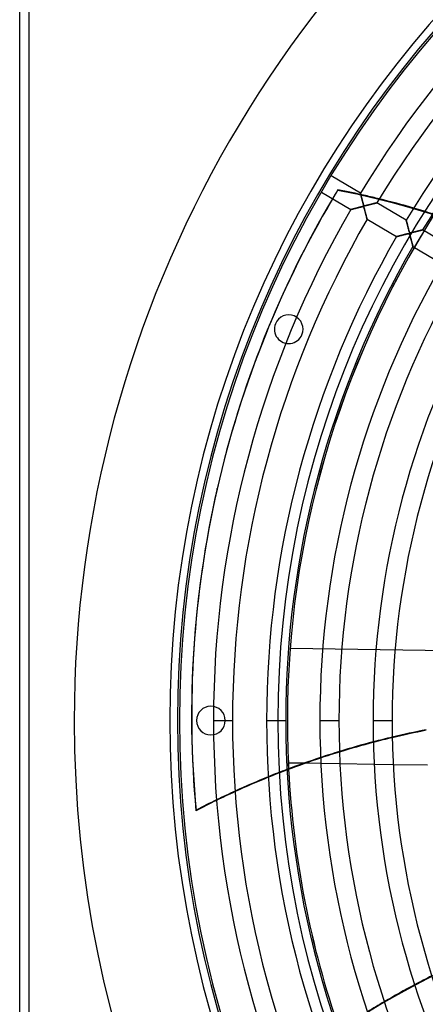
# Model space of a CAD drawing. Header units: millimetres. Extents: x -635 to 635, y -635 to 635.
# Tile 9 of 52: x -635 to -423, y -148 to 367. Entities that reach past the tile are written whole.
import ezdxf

# ---------------------------------------------------------------- set-up
doc = ezdxf.new("R2010")
doc.units = ezdxf.units.MM
doc.layers.add('HIDDEN', color=7, linetype='Continuous')
doc.layers.add('THICK', color=7, linetype='Continuous')

msp = doc.modelspace()

# ---------------------------------------------------------------- linework, layer by layer
at = {"layer": 'HIDDEN'}
for p, q in [((-630, -630), (-630, 630)), ((-468.63, 277.7), (-468.7, 277.39)), ((-456.78, 275.95), (-456.78, 275.94)), ((-456.78, 275.94), (-456.77, 275.91)), ((-456.77, 275.91), (-456.76, 275.85)), ((-456.76, 275.85), (-456.74, 275.77)), ((-456.74, 275.77), (-456.71, 275.68)), ((-456.71, 275.68), (-456.68, 275.56)), ((-456.68, 275.56), (-456.65, 275.42)), ((-456.65, 275.42), (-456.61, 275.26)), ((-456.61, 275.26), (-456.57, 275.09)), ((-456.57, 275.09), (-456.52, 274.9)), ((-456.52, 274.9), (-456.47, 274.7)), ((-456.47, 274.7), (-456.41, 274.48)), ((-456.41, 274.48), (-456.35, 274.26)), ((-456.35, 274.26), (-456.29, 274.02)), ((-456.29, 274.02), (-456.23, 273.77)), ((-456.23, 273.77), (-456.16, 273.51)), ((-456.16, 273.51), (-456.09, 273.24)), ((-456.09, 273.24), (-456.02, 272.97)), ((-454.23, 274.34), (-454.16, 274.64)), ((-459.66, 267.92), (-459.87, 267.86)), ((-459.44, 267.97), (-459.66, 267.92)), ((-459.22, 268.03), (-459.44, 267.97)), ((-458.98, 268.09), (-459.22, 268.03)), ((-458.74, 268.15), (-458.98, 268.09)), ((-458.5, 268.21), (-458.74, 268.15)), ((-458.24, 268.28), (-458.5, 268.21)), ((-457.99, 268.34), (-458.24, 268.28)), ((-457.73, 268.41), (-457.99, 268.34)), ((-457.48, 268.47), (-457.73, 268.41)), ((-457.24, 268.53), (-457.48, 268.47)), ((-457.01, 268.59), (-457.24, 268.53)), ((-456.79, 268.64), (-457.01, 268.59)), ((-456.59, 268.69), (-456.79, 268.64)), ((-456.4, 268.73), (-456.59, 268.69)), ((-456.22, 268.77), (-456.4, 268.73)), ((-456.06, 268.81), (-456.22, 268.77)), ((-455.92, 268.84), (-456.06, 268.81)), ((-456.02, 272.97), (-455.95, 272.69)), ((-455.95, 272.69), (-455.88, 272.41)), ((-455.79, 268.86), (-455.92, 268.84)), ((-455.88, 272.41), (-455.8, 272.12)), ((-455.8, 272.12), (-455.73, 271.84)), ((-455.67, 268.88), (-455.79, 268.86)), ((-455.73, 271.84), (-455.65, 271.55)), ((-455.56, 268.89), (-455.67, 268.88)), ((-455.65, 271.55), (-455.58, 271.26)), ((-455.58, 271.26), (-455.5, 270.98)), ((-455.46, 268.9), (-455.56, 268.89)), ((-455.5, 270.98), (-455.43, 270.7)), ((-455.37, 268.89), (-455.46, 268.9)), ((-455.43, 270.7), (-455.35, 270.43)), ((-455.3, 268.88), (-455.37, 268.89)), ((-455.35, 270.43), (-455.28, 270.19)), ((-455.23, 268.86), (-455.3, 268.88)), ((-455.28, 270.19), (-455.21, 269.98)), ((-455.18, 268.82), (-455.23, 268.86)), ((-455.21, 269.98), (-455.15, 269.8)), ((-455.13, 268.77), (-455.18, 268.82)), ((-455.15, 269.8), (-455.09, 269.66)), ((-455.08, 268.71), (-455.13, 268.77)), ((-455.09, 269.66), (-455.04, 269.55)), ((-455.03, 268.63), (-455.08, 268.71)), ((-455.04, 269.55), (-454.98, 269.46)), ((-454.98, 268.5), (-455.03, 268.63)), ((-454.98, 269.46), (-454.92, 269.41)), ((-454.91, 268.3), (-454.98, 268.5)), ((-454.92, 269.41), (-454.85, 269.37)), ((-454.83, 268.05), (-454.91, 268.3)), ((-454.85, 269.37), (-454.76, 269.34)), ((-454.74, 267.75), (-454.83, 268.05)), ((-454.76, 269.34), (-454.65, 269.34)), ((-454.65, 269.34), (-454.52, 269.34)), ((-454.52, 269.34), (-454.37, 269.36)), ((-454.37, 269.36), (-454.22, 269.39)), ((-454.22, 269.39), (-454.04, 269.43)), ((-454.04, 269.43), (-453.84, 269.47)), ((-453.84, 269.47), (-453.61, 269.52)), ((-453.61, 269.52), (-453.36, 269.58)), ((-453.36, 269.58), (-453.08, 269.65)), ((-453.08, 269.65), (-452.79, 269.72)), ((-452.79, 269.72), (-452.48, 269.8)), ((-452.48, 269.8), (-452.15, 269.88)), ((-452.15, 269.88), (-451.82, 269.96)), ((-451.82, 269.96), (-451.5, 270.04)), ((-451.5, 270.04), (-451.19, 270.12)), ((-451.19, 270.12), (-450.89, 270.19)), ((-450.89, 270.19), (-450.59, 270.27)), ((-450.59, 270.27), (-450.32, 270.34)), ((-450.32, 270.34), (-450.05, 270.4)), ((-450.05, 270.4), (-449.8, 270.47)), ((-449.8, 270.47), (-449.56, 270.53)), ((-449.56, 270.53), (-449.33, 270.58)), ((-449.33, 270.58), (-449.12, 270.64)), ((-449.12, 270.64), (-448.92, 270.69)), ((-448.92, 270.69), (-448.74, 270.73)), ((-448.74, 270.73), (-448.58, 270.77)), ((-448.58, 270.77), (-448.45, 270.8)), ((-448.45, 270.8), (-448.34, 270.83)), ((-448.34, 270.83), (-448.26, 270.85)), ((-448.26, 270.85), (-448.21, 270.86)), ((-448.21, 270.86), (-448.19, 270.87)), ((-461.86, 267.34), (-461.87, 267.34)), ((-461.83, 267.35), (-461.86, 267.34)), ((-461.78, 267.37), (-461.83, 267.35)), ((-461.71, 267.38), (-461.78, 267.37)), ((-461.62, 267.41), (-461.71, 267.38)), ((-461.52, 267.43), (-461.62, 267.41)), ((-461.41, 267.46), (-461.52, 267.43)), ((-461.27, 267.5), (-461.41, 267.46)), ((-461.13, 267.53), (-461.27, 267.5)), ((-460.98, 267.57), (-461.13, 267.53)), ((-460.82, 267.62), (-460.98, 267.57)), ((-460.64, 267.66), (-460.82, 267.62)), ((-460.46, 267.71), (-460.64, 267.66)), ((-460.27, 267.76), (-460.46, 267.71)), ((-460.08, 267.81), (-460.27, 267.76)), ((-459.87, 267.86), (-460.08, 267.81)), ((-454.64, 267.41), (-454.74, 267.75)), ((-454.54, 267.05), (-454.64, 267.41)), ((-454.45, 266.68), (-454.54, 267.05)), ((-454.35, 266.32), (-454.45, 266.68)), ((-454.25, 265.96), (-454.35, 266.32)), ((-454.16, 265.61), (-454.25, 265.96)), ((-454.07, 265.27), (-454.16, 265.61)), ((-453.98, 264.94), (-454.07, 265.27)), ((-453.9, 264.62), (-453.98, 264.94)), ((-453.82, 264.31), (-453.9, 264.62)), ((-453.74, 264.02), (-453.82, 264.31)), ((-453.67, 263.74), (-453.74, 264.02)), ((-453.6, 263.48), (-453.67, 263.74)), ((-453.54, 263.24), (-453.6, 263.48)), ((-453.48, 263.02), (-453.54, 263.24)), ((-453.43, 262.83), (-453.48, 263.02)), ((-453.39, 262.66), (-453.43, 262.83)), ((-453.35, 262.52), (-453.39, 262.66)), ((-453.32, 262.41), (-453.35, 262.52)), ((-453.3, 262.33), (-453.32, 262.41)), ((-453.29, 262.28), (-453.3, 262.33)), ((-453.28, 262.26), (-453.29, 262.28)), ((-432.83, 261.78), (-432.83, 261.77)), ((-432.83, 261.77), (-432.82, 261.74)), ((-432.82, 261.74), (-432.81, 261.69)), ((-432.81, 261.69), (-432.79, 261.61)), ((-432.79, 261.61), (-432.76, 261.52)), ((-432.76, 261.52), (-432.74, 261.41)), ((-432.74, 261.41), (-432.7, 261.28)), ((-432.7, 261.28), (-432.67, 261.13)), ((-432.67, 261.13), (-432.62, 260.96)), ((-432.62, 260.96), (-432.58, 260.79)), ((-432.58, 260.79), (-432.53, 260.59)), ((-432.53, 260.59), (-432.48, 260.39)), ((-432.48, 260.39), (-432.42, 260.17)), ((-432.42, 260.17), (-432.37, 259.95)), ((-432.37, 259.95), (-432.31, 259.71)), ((-432.31, 259.71), (-432.24, 259.47)), ((-432.24, 259.47), (-432.18, 259.22)), ((-432.18, 259.22), (-432.11, 258.96)), ((-432.11, 258.96), (-432.05, 258.7)), ((-432.05, 258.7), (-431.98, 258.44)), ((-431.98, 258.44), (-431.91, 258.17)), ((-431.91, 258.17), (-431.84, 257.9)), ((-431.84, 257.9), (-431.77, 257.63)), ((-431.77, 257.63), (-431.7, 257.36)), ((-437.91, 253.18), (-437.92, 253.18)), ((-437.89, 253.19), (-437.91, 253.18)), ((-437.85, 253.2), (-437.89, 253.19)), ((-437.8, 253.21), (-437.85, 253.2)), ((-437.73, 253.23), (-437.8, 253.21)), ((-437.65, 253.25), (-437.73, 253.23)), ((-437.56, 253.27), (-437.65, 253.25)), ((-437.46, 253.3), (-437.56, 253.27)), ((-437.35, 253.33), (-437.46, 253.3)), ((-437.22, 253.36), (-437.35, 253.33)), ((-437.08, 253.4), (-437.22, 253.36)), ((-436.93, 253.43), (-437.08, 253.4)), ((-436.77, 253.48), (-436.93, 253.43)), ((-436.6, 253.52), (-436.77, 253.48)), ((-436.42, 253.57), (-436.6, 253.52)), ((-436.23, 253.62), (-436.42, 253.57)), ((-436.04, 253.67), (-436.23, 253.62)), ((-435.83, 253.72), (-436.04, 253.67)), ((-435.61, 253.78), (-435.83, 253.72)), ((-435.39, 253.83), (-435.61, 253.78)), ((-435.16, 253.89), (-435.39, 253.83)), ((-434.92, 253.95), (-435.16, 253.89)), ((-434.68, 254.02), (-434.92, 253.95)), ((-434.43, 254.08), (-434.68, 254.02)), ((-434.17, 254.15), (-434.43, 254.08)), ((-433.91, 254.21), (-434.17, 254.15)), ((-433.65, 254.28), (-433.91, 254.21)), ((-433.39, 254.34), (-433.65, 254.28)), ((-433.15, 254.4), (-433.39, 254.34)), ((-432.92, 254.46), (-433.15, 254.4)), ((-432.7, 254.51), (-432.92, 254.46)), ((-432.49, 254.56), (-432.7, 254.51)), ((-432.31, 254.6), (-432.49, 254.56)), ((-432.14, 254.64), (-432.31, 254.6)), ((-431.98, 254.67), (-432.14, 254.64)), ((-431.85, 254.7), (-431.98, 254.67)), ((-431.72, 254.72), (-431.85, 254.7)), ((-431.6, 254.73), (-431.72, 254.72)), ((-431.7, 257.36), (-431.63, 257.09)), ((-431.63, 257.09), (-431.56, 256.83)), ((-431.49, 254.73), (-431.6, 254.73)), ((-431.56, 256.83), (-431.48, 256.56)), ((-431.4, 254.73), (-431.49, 254.73)), ((-431.48, 256.56), (-431.41, 256.31)), ((-431.41, 256.31), (-431.35, 256.08)), ((-431.32, 254.71), (-431.4, 254.73)), ((-431.35, 256.08), (-431.29, 255.88)), ((-431.26, 254.68), (-431.32, 254.71)), ((-431.29, 255.88), (-431.23, 255.7)), ((-431.2, 254.63), (-431.26, 254.68)), ((-431.23, 255.7), (-431.17, 255.56)), ((-431.15, 254.57), (-431.2, 254.63)), ((-431.17, 255.56), (-431.12, 255.44)), ((-431.1, 254.49), (-431.15, 254.57)), ((-431.12, 255.44), (-431.07, 255.35)), ((-431.05, 254.4), (-431.1, 254.49)), ((-431.07, 255.35), (-431.02, 255.28)), ((-431.01, 254.28), (-431.05, 254.4)), ((-431.02, 255.28), (-430.96, 255.24)), ((-430.96, 254.14), (-431.01, 254.28)), ((-430.96, 255.24), (-430.89, 255.2)), ((-430.9, 253.97), (-430.96, 254.14)), ((-430.85, 253.79), (-430.9, 253.97)), ((-430.89, 255.2), (-430.82, 255.18)), ((-430.79, 253.58), (-430.85, 253.79)), ((-430.82, 255.18), (-430.73, 255.17)), ((-430.72, 253.36), (-430.79, 253.58)), ((-430.73, 255.17), (-430.62, 255.18)), ((-430.66, 253.12), (-430.72, 253.36)), ((-430.59, 252.87), (-430.66, 253.12)), ((-430.62, 255.18), (-430.5, 255.19)), ((-430.52, 252.62), (-430.59, 252.87)), ((-430.46, 252.38), (-430.52, 252.62)), ((-430.5, 255.19), (-430.36, 255.21)), ((-430.36, 255.21), (-430.23, 255.23)), ((-430.23, 255.23), (-430.07, 255.27)), ((-430.07, 255.27), (-429.9, 255.3)), ((-429.9, 255.3), (-429.7, 255.35)), ((-429.7, 255.35), (-429.49, 255.4)), ((-429.49, 255.4), (-429.27, 255.45)), ((-429.27, 255.45), (-429.02, 255.51)), ((-429.02, 255.51), (-428.77, 255.57)), ((-428.77, 255.57), (-428.51, 255.64)), ((-428.51, 255.64), (-428.23, 255.71)), ((-428.23, 255.71), (-427.95, 255.77)), ((-427.95, 255.77), (-427.68, 255.84)), ((-427.68, 255.84), (-427.41, 255.91)), ((-427.41, 255.91), (-427.15, 255.97)), ((-427.15, 255.97), (-426.9, 256.04)), ((-426.9, 256.04), (-426.65, 256.1)), ((-426.65, 256.1), (-426.42, 256.16)), ((-426.42, 256.16), (-426.19, 256.21)), ((-426.19, 256.21), (-425.98, 256.27)), ((-425.98, 256.27), (-425.77, 256.32)), ((-425.77, 256.32), (-425.57, 256.37)), ((-425.57, 256.37), (-425.39, 256.42)), ((-425.39, 256.42), (-425.21, 256.46)), ((-425.21, 256.46), (-425.04, 256.5)), ((-425.04, 256.5), (-424.89, 256.54)), ((-424.89, 256.54), (-424.74, 256.58)), ((-424.74, 256.58), (-424.62, 256.61)), ((-424.62, 256.61), (-424.51, 256.64)), ((-424.51, 256.64), (-424.41, 256.66)), ((-424.41, 256.66), (-424.34, 256.68)), ((-424.34, 256.68), (-424.29, 256.69)), ((-424.29, 256.69), (-424.25, 256.7)), ((-424.25, 256.7), (-424.24, 256.7)), ((-430.39, 252.13), (-430.46, 252.38)), ((-430.33, 251.89), (-430.39, 252.13)), ((-430.27, 251.65), (-430.33, 251.89)), ((-430.2, 251.41), (-430.27, 251.65)), ((-430.14, 251.18), (-430.2, 251.41)), ((-430.08, 250.95), (-430.14, 251.18)), ((-430.02, 250.73), (-430.08, 250.95)), ((-429.97, 250.51), (-430.02, 250.73)), ((-429.91, 250.3), (-429.97, 250.51)), ((-429.86, 250.09), (-429.91, 250.3)), ((-429.8, 249.89), (-429.86, 250.09)), ((-429.75, 249.7), (-429.8, 249.89)), ((-429.7, 249.51), (-429.75, 249.7)), ((-429.66, 249.33), (-429.7, 249.51)), ((-429.61, 249.17), (-429.66, 249.33)), ((-429.57, 249.01), (-429.61, 249.17)), ((-429.53, 248.86), (-429.57, 249.01)), ((-429.49, 248.72), (-429.53, 248.86)), ((-429.46, 248.59), (-429.49, 248.72)), ((-429.43, 248.48), (-429.46, 248.59)), ((-429.41, 248.38), (-429.43, 248.48)), ((-429.38, 248.3), (-429.41, 248.38)), ((-429.36, 248.22), (-429.38, 248.3)), ((-429.35, 248.17), (-429.36, 248.22)), ((-429.34, 248.13), (-429.35, 248.17)), ((-429.33, 248.1), (-429.34, 248.13)), ((-429.33, 248.1), (-429.33, 248.1)), ((-501.2, 207.61), (-501.2, 207.61)), ((-487.35, 201.87), (-487.35, 201.87)), ((-493.55, 37.76), (-493.55, 37.76)), ((-220.07, 33.46), (-493.55, 37.76)), ((-552.5, 0), (-552.5, 0)), ((-542.5, 0), (-542.5, 0)), ((-533.66, 0), (-523.68, 0)), ((-527.5, 0), (-527.5, 0)), ((-505.84, 0), (-495.86, 0)), ((-500, 0), (-500, 0)), ((-500, 0), (-500, 0)), ((-495, 0), (-495, 0)), ((-494.99, 0), (-494.99, 0)), ((-494.99, 0), (-494.99, 0)), ((-478.01, 0), (-468.04, 0)), ((-450.19, 0), (-440.21, 0)), ((-606.5, 0), (-606.5, 0)), ((-556.5, 0), (-556.5, 0)), ((-551.5, 0), (-551.5, 0)), ((-485.66, -22.37), (-494.49, -22.24)), ((-494.49, -22.24), (-494.49, -22.24)), ((-467.49, -22.66), (-477.49, -22.5)), ((-439.6, -23.1), (-449.61, -22.94))]:
    msp.add_line(p, q, dxfattribs=at)
for centre, radius, start, end in [((0, 0), 556.5, 0, 180), ((0, 0), 552.5, 0, 180), ((0, 0), 500, 0, 180), ((0, 0), 495, 147.6527, 180), ((0, 0), 494.99, 147.6524, 180), ((-494.28, 204.74), 7.5, 337.5, 157.5), ((-494.28, 204.74), 7.5, 157.5, 337.5), ((-535, 0), 7.5, 0, 180), ((0, 0), 556.5, 180, 0), ((-535, 0), 7.5, 180, 0), ((0, 0), 500, 180, 0), ((0, 0), 495, 180, 182.9576), ((0, 0), 494.99, 180, 182.9573), ((0, 0), 552.5, 180, 0)]:
    msp.add_arc(centre, radius, start, end, dxfattribs=at)
for centre, major_axis, start_param, end_param in [((-0.07, -0.31), (531.7, -121.36), 2.827433, 3.141593), ((0, 0), (-531.7, 121.36), -0.314159, -0.304013), ((-552.08, -154.36), (434.04, -99.07), 1.570796, 1.604014), ((-552.01, -154.05), (-434.04, 99.07), -1.570796, -1.537579), ((-552.08, -154.36), (434.04, -99.07), 1.004743, 1.570796), ((-552.01, -154.05), (-434.04, 99.07), -1.587477, -1.570796), ((-552.01, -154.05), (-434.04, 99.07), -1.65258, -1.629334), ((-333.93, -436.51), (-434.04, 99.07), -1.108075, -1.085031), ((-334, -436.82), (-434.04, 99.07), -1.108249, -1.08521), ((-333.93, -436.51), (-434.04, 99.07), -1.04357, -1.020224), ((-334, -436.82), (-434.04, 99.07), -1.043757, -1.020417), ((-333.93, -436.51), (-434.04, 99.07), -0.978171, -0.954467), ((-334, -436.82), (-434.04, 99.07), -0.978374, -0.954675), ((-333.93, -436.51), (-434.04, 99.07), -0.911716, -0.88759), ((-334, -436.82), (-434.04, 99.07), -0.911935, -0.887816), ((-223.54, -527.87), (348.07, 277.58), 1.004743, 1.570796), ((-223.73, -527.63), (-348.07, -277.58), -1.780452, -1.757708), ((-223.73, -527.63), (-348.07, -277.58), -1.716852, -1.693885)]:
    msp.add_ellipse(centre, major_axis=major_axis, ratio=0.987688, start_param=start_param, end_param=end_param, dxfattribs=at)
at = {"layer": 'THICK'}
for p, q in [((-635, -630), (-635, 630)), ((-630, -630), (-630, 630)), ((-456.78, 275.95), (-472.13, 285.03)), ((-477.22, 276.42), (-461.87, 267.34)), ((-456.78, 275.94), (-456.78, 275.95)), ((-456.77, 275.91), (-456.78, 275.94)), ((-456.76, 275.86), (-456.77, 275.91)), ((-456.74, 275.79), (-456.76, 275.86)), ((-456.72, 275.7), (-456.74, 275.79)), ((-456.69, 275.6), (-456.72, 275.7)), ((-456.66, 275.48), (-456.69, 275.6)), ((-456.63, 275.35), (-456.66, 275.48)), ((-456.59, 275.21), (-456.63, 275.35)), ((-456.56, 275.05), (-456.59, 275.21)), ((-456.51, 274.89), (-456.56, 275.05)), ((-456.47, 274.72), (-456.51, 274.89)), ((-456.42, 274.54), (-456.47, 274.72)), ((-456.38, 274.35), (-456.42, 274.54)), ((-456.33, 274.15), (-456.38, 274.35)), ((-456.27, 273.95), (-456.33, 274.15)), ((-456.22, 273.74), (-456.27, 273.95)), ((-456.16, 273.52), (-456.22, 273.74)), ((-456.11, 273.29), (-456.16, 273.52)), ((-456.05, 273.06), (-456.11, 273.29)), ((-455.98, 272.82), (-456.05, 273.06)), ((-459.94, 267.84), (-459.69, 267.91)), ((-459.69, 267.91), (-459.43, 267.97)), ((-459.43, 267.97), (-459.17, 268.04)), ((-459.17, 268.04), (-458.89, 268.11)), ((-458.89, 268.11), (-458.61, 268.18)), ((-458.61, 268.18), (-458.33, 268.26)), ((-458.33, 268.26), (-458.05, 268.33)), ((-458.05, 268.33), (-457.76, 268.4)), ((-457.76, 268.4), (-457.47, 268.47)), ((-457.47, 268.47), (-457.19, 268.54)), ((-457.19, 268.54), (-456.9, 268.61)), ((-456.9, 268.61), (-456.62, 268.68)), ((-456.62, 268.68), (-456.35, 268.75)), ((-456.35, 268.75), (-456.1, 268.8)), ((-456.1, 268.8), (-455.89, 268.84)), ((-455.92, 272.57), (-455.98, 272.82)), ((-455.86, 272.32), (-455.92, 272.57)), ((-455.89, 268.84), (-455.7, 268.88)), ((-455.79, 272.06), (-455.86, 272.32)), ((-455.72, 271.8), (-455.79, 272.06)), ((-455.66, 271.55), (-455.72, 271.8)), ((-455.7, 268.88), (-455.55, 268.89)), ((-455.59, 271.32), (-455.66, 271.55)), ((-455.53, 271.09), (-455.59, 271.32)), ((-455.55, 268.89), (-455.42, 268.9)), ((-455.47, 270.87), (-455.53, 271.09)), ((-455.42, 270.67), (-455.47, 270.87)), ((-455.37, 270.48), (-455.42, 270.67)), ((-455.42, 268.9), (-455.32, 268.89)), ((-455.32, 270.31), (-455.37, 270.48)), ((-455.27, 270.15), (-455.32, 270.31)), ((-455.32, 268.89), (-455.24, 268.86)), ((-455.23, 270.01), (-455.27, 270.15)), ((-455.24, 268.86), (-455.17, 268.82)), ((-455.19, 269.89), (-455.23, 270.01)), ((-455.14, 269.78), (-455.19, 269.89)), ((-455.17, 268.82), (-455.11, 268.75)), ((-455.1, 269.67), (-455.14, 269.78)), ((-455.11, 268.75), (-455.05, 268.66)), ((-455.05, 269.58), (-455.1, 269.67)), ((-455.01, 269.5), (-455.05, 269.58)), ((-455.05, 268.66), (-455, 268.54)), ((-454.96, 269.44), (-455.01, 269.5)), ((-455, 268.54), (-454.94, 268.4)), ((-454.91, 269.4), (-454.96, 269.44)), ((-454.94, 268.4), (-454.89, 268.25)), ((-454.85, 269.37), (-454.91, 269.4)), ((-454.89, 268.25), (-454.84, 268.08)), ((-454.79, 269.35), (-454.85, 269.37)), ((-454.84, 268.08), (-454.78, 267.88)), ((-454.71, 269.34), (-454.79, 269.35)), ((-454.78, 267.88), (-454.71, 267.66)), ((-454.61, 269.34), (-454.71, 269.34)), ((-454.47, 269.35), (-454.61, 269.34)), ((-454.27, 269.38), (-454.47, 269.35)), ((-454.01, 269.43), (-454.27, 269.38)), ((-453.71, 269.5), (-454.01, 269.43)), ((-453.36, 269.58), (-453.71, 269.5)), ((-452.99, 269.67), (-453.36, 269.58)), ((-452.62, 269.76), (-452.99, 269.67)), ((-452.26, 269.85), (-452.62, 269.76)), ((-451.9, 269.94), (-452.26, 269.85)), ((-451.55, 270.03), (-451.9, 269.94)), ((-451.21, 270.11), (-451.55, 270.03)), ((-450.87, 270.2), (-451.21, 270.11)), ((-450.55, 270.28), (-450.87, 270.2)), ((-450.25, 270.35), (-450.55, 270.28)), ((-449.95, 270.43), (-450.25, 270.35)), ((-449.67, 270.5), (-449.95, 270.43)), ((-449.41, 270.56), (-449.67, 270.5)), ((-449.17, 270.62), (-449.41, 270.56)), ((-448.95, 270.68), (-449.17, 270.62)), ((-448.76, 270.73), (-448.95, 270.68)), ((-448.59, 270.77), (-448.76, 270.73)), ((-448.45, 270.8), (-448.59, 270.77)), ((-448.34, 270.83), (-448.45, 270.8)), ((-448.26, 270.85), (-448.34, 270.83)), ((-448.21, 270.86), (-448.26, 270.85)), ((-448.19, 270.87), (-448.21, 270.86)), ((-432.83, 261.78), (-448.19, 270.87)), ((-461.87, 267.34), (-461.86, 267.34)), ((-461.86, 267.34), (-461.83, 267.35)), ((-461.83, 267.35), (-461.77, 267.37)), ((-461.77, 267.37), (-461.7, 267.39)), ((-461.7, 267.39), (-461.6, 267.41)), ((-461.6, 267.41), (-461.48, 267.44)), ((-461.48, 267.44), (-461.34, 267.48)), ((-461.34, 267.48), (-461.19, 267.52)), ((-461.19, 267.52), (-461.02, 267.56)), ((-461.02, 267.56), (-460.83, 267.61)), ((-460.83, 267.61), (-460.63, 267.67)), ((-460.63, 267.67), (-460.41, 267.72)), ((-460.41, 267.72), (-460.18, 267.78)), ((-460.18, 267.78), (-459.94, 267.84)), ((-454.71, 267.66), (-454.64, 267.41)), ((-454.64, 267.41), (-454.57, 267.13)), ((-454.57, 267.13), (-454.49, 266.84)), ((-454.49, 266.84), (-454.41, 266.53)), ((-454.41, 266.53), (-454.32, 266.21)), ((-454.32, 266.21), (-454.23, 265.88)), ((-454.23, 265.88), (-454.15, 265.56)), ((-454.15, 265.56), (-454.07, 265.25)), ((-454.07, 265.25), (-453.99, 264.95)), ((-453.99, 264.95), (-453.91, 264.66)), ((-453.91, 264.66), (-453.84, 264.38)), ((-453.84, 264.38), (-453.77, 264.11)), ((-453.77, 264.11), (-453.7, 263.86)), ((-453.7, 263.86), (-453.64, 263.62)), ((-453.64, 263.62), (-453.58, 263.4)), ((-453.58, 263.4), (-453.52, 263.18)), ((-453.52, 263.18), (-453.47, 262.99)), ((-453.47, 262.99), (-453.43, 262.81)), ((-453.43, 262.81), (-453.38, 262.65)), ((-453.38, 262.65), (-453.35, 262.52)), ((-453.35, 262.52), (-453.32, 262.41)), ((-453.32, 262.41), (-453.3, 262.33)), ((-453.3, 262.33), (-453.29, 262.28)), ((-453.29, 262.28), (-453.28, 262.26)), ((-453.28, 262.26), (-437.92, 253.18)), ((-432.82, 261.75), (-432.83, 261.78)), ((-432.83, 261.78), (-432.83, 261.78)), ((-432.81, 261.72), (-432.82, 261.75)), ((-432.8, 261.66), (-432.81, 261.72)), ((-432.78, 261.6), (-432.8, 261.66)), ((-432.76, 261.52), (-432.78, 261.6)), ((-432.74, 261.43), (-432.76, 261.52)), ((-432.71, 261.32), (-432.74, 261.43)), ((-432.69, 261.21), (-432.71, 261.32)), ((-432.65, 261.08), (-432.69, 261.21)), ((-432.62, 260.94), (-432.65, 261.08)), ((-432.58, 260.79), (-432.62, 260.94)), ((-432.54, 260.63), (-432.58, 260.79)), ((-432.5, 260.46), (-432.54, 260.63)), ((-432.45, 260.28), (-432.5, 260.46)), ((-432.4, 260.09), (-432.45, 260.28)), ((-432.35, 259.9), (-432.4, 260.09)), ((-432.3, 259.69), (-432.35, 259.9)), ((-432.24, 259.47), (-432.3, 259.69)), ((-432.19, 259.25), (-432.24, 259.47)), ((-432.13, 259.02), (-432.19, 259.25)), ((-432.07, 258.78), (-432.13, 259.02)), ((-432, 258.54), (-432.07, 258.78)), ((-431.94, 258.29), (-432, 258.54)), ((-431.87, 258.03), (-431.94, 258.29)), ((-431.81, 257.77), (-431.87, 258.03)), ((-431.74, 257.51), (-431.81, 257.77)), ((-437.92, 253.18), (-437.91, 253.18)), ((-437.91, 253.18), (-437.88, 253.19)), ((-437.88, 253.19), (-437.83, 253.2)), ((-437.83, 253.2), (-437.75, 253.22)), ((-437.75, 253.22), (-437.66, 253.25)), ((-437.66, 253.25), (-437.54, 253.28)), ((-437.54, 253.28), (-437.41, 253.31)), ((-437.41, 253.31), (-437.27, 253.35)), ((-437.27, 253.35), (-437.1, 253.39)), ((-437.1, 253.39), (-436.92, 253.44)), ((-436.92, 253.44), (-436.73, 253.49)), ((-436.73, 253.49), (-436.53, 253.54)), ((-436.53, 253.54), (-436.31, 253.6)), ((-436.31, 253.6), (-436.09, 253.65)), ((-436.09, 253.65), (-435.85, 253.71)), ((-435.85, 253.71), (-435.61, 253.78)), ((-435.61, 253.78), (-435.36, 253.84)), ((-435.36, 253.84), (-435.1, 253.91)), ((-435.1, 253.91), (-434.84, 253.97)), ((-434.84, 253.97), (-434.58, 254.04)), ((-434.58, 254.04), (-434.31, 254.11)), ((-434.31, 254.11), (-434.04, 254.18)), ((-434.04, 254.18), (-433.77, 254.25)), ((-433.77, 254.25), (-433.5, 254.31)), ((-433.5, 254.31), (-433.23, 254.38)), ((-433.23, 254.38), (-432.96, 254.45)), ((-432.96, 254.45), (-432.7, 254.51)), ((-432.7, 254.51), (-432.45, 254.57)), ((-432.45, 254.57), (-432.21, 254.62)), ((-432.21, 254.62), (-432, 254.67)), ((-432, 254.67), (-431.82, 254.7)), ((-431.82, 254.7), (-431.66, 254.72)), ((-431.67, 257.26), (-431.74, 257.51)), ((-431.61, 257.01), (-431.67, 257.26)), ((-431.66, 254.72), (-431.54, 254.73)), ((-431.54, 256.78), (-431.61, 257.01)), ((-431.48, 256.57), (-431.54, 256.78)), ((-431.54, 254.73), (-431.43, 254.73)), ((-431.43, 256.36), (-431.48, 256.57)), ((-431.38, 256.18), (-431.43, 256.36)), ((-431.43, 254.73), (-431.35, 254.72)), ((-431.33, 256.01), (-431.38, 256.18)), ((-431.35, 254.72), (-431.28, 254.69)), ((-431.28, 255.86), (-431.33, 256.01)), ((-431.24, 255.73), (-431.28, 255.86)), ((-431.28, 254.69), (-431.22, 254.65)), ((-431.19, 255.61), (-431.24, 255.73)), ((-431.22, 254.65), (-431.17, 254.59)), ((-431.15, 255.5), (-431.19, 255.61)), ((-431.17, 254.59), (-431.11, 254.52)), ((-431.1, 255.4), (-431.15, 255.5)), ((-431.11, 254.52), (-431.06, 254.42)), ((-431.05, 255.32), (-431.1, 255.4)), ((-431.06, 254.42), (-431.02, 254.31)), ((-431, 255.26), (-431.05, 255.32)), ((-431.02, 254.31), (-430.97, 254.18)), ((-430.94, 255.22), (-431, 255.26)), ((-430.97, 254.18), (-430.93, 254.05)), ((-430.87, 255.19), (-430.94, 255.22)), ((-430.93, 254.05), (-430.88, 253.9)), ((-430.88, 253.9), (-430.83, 253.73)), ((-430.79, 255.18), (-430.87, 255.19)), ((-430.83, 253.73), (-430.77, 253.54)), ((-430.7, 255.17), (-430.79, 255.18)), ((-430.77, 253.54), (-430.72, 253.33)), ((-430.72, 253.33), (-430.65, 253.1)), ((-430.59, 255.18), (-430.7, 255.17)), ((-430.65, 253.1), (-430.59, 252.86)), ((-430.46, 255.19), (-430.59, 255.18)), ((-430.59, 252.86), (-430.52, 252.61)), ((-430.52, 252.61), (-430.45, 252.35)), ((-430.32, 255.22), (-430.46, 255.19)), ((-430.15, 255.25), (-430.32, 255.22)), ((-429.96, 255.29), (-430.15, 255.25)), ((-429.75, 255.34), (-429.96, 255.29)), ((-429.52, 255.39), (-429.75, 255.34)), ((-429.28, 255.45), (-429.52, 255.39)), ((-429.03, 255.51), (-429.28, 255.45)), ((-428.78, 255.57), (-429.03, 255.51)), ((-428.53, 255.63), (-428.78, 255.57)), ((-428.29, 255.69), (-428.53, 255.63)), ((-428.04, 255.75), (-428.29, 255.69)), ((-427.8, 255.81), (-428.04, 255.75)), ((-427.57, 255.87), (-427.8, 255.81)), ((-427.33, 255.93), (-427.57, 255.87)), ((-427.1, 255.99), (-427.33, 255.93)), ((-426.88, 256.04), (-427.1, 255.99)), ((-426.66, 256.1), (-426.88, 256.04)), ((-426.45, 256.15), (-426.66, 256.1)), ((-426.24, 256.2), (-426.45, 256.15)), ((-426.04, 256.25), (-426.24, 256.2)), ((-425.85, 256.3), (-426.04, 256.25)), ((-425.66, 256.35), (-425.85, 256.3)), ((-425.48, 256.39), (-425.66, 256.35)), ((-425.31, 256.44), (-425.48, 256.39)), ((-425.15, 256.48), (-425.31, 256.44)), ((-425, 256.51), (-425.15, 256.48)), ((-424.87, 256.55), (-425, 256.51)), ((-424.74, 256.58), (-424.87, 256.55)), ((-424.63, 256.61), (-424.74, 256.58)), ((-424.53, 256.63), (-424.63, 256.61)), ((-424.44, 256.65), (-424.53, 256.63)), ((-424.37, 256.67), (-424.44, 256.65)), ((-424.31, 256.69), (-424.37, 256.67)), ((-424.27, 256.7), (-424.31, 256.69)), ((-424.25, 256.7), (-424.27, 256.7)), ((-424.24, 256.7), (-424.25, 256.7)), ((-408.88, 247.62), (-424.24, 256.7)), ((-430.45, 252.35), (-430.38, 252.07)), ((-430.38, 252.07), (-430.3, 251.8)), ((-430.3, 251.8), (-430.23, 251.52)), ((-430.23, 251.52), (-430.16, 251.26)), ((-430.16, 251.26), (-430.09, 251)), ((-430.09, 251), (-430.03, 250.75)), ((-430.03, 250.75), (-429.96, 250.5)), ((-429.96, 250.5), (-429.9, 250.27)), ((-429.9, 250.27), (-429.84, 250.04)), ((-429.84, 250.04), (-429.79, 249.83)), ((-429.79, 249.83), (-429.73, 249.62)), ((-429.73, 249.62), (-429.68, 249.43)), ((-429.68, 249.43), (-429.63, 249.24)), ((-429.63, 249.24), (-429.58, 249.06)), ((-429.58, 249.06), (-429.54, 248.89)), ((-429.54, 248.89), (-429.5, 248.74)), ((-429.5, 248.74), (-429.46, 248.6)), ((-429.46, 248.6), (-429.43, 248.47)), ((-429.43, 248.47), (-429.4, 248.36)), ((-429.4, 248.36), (-429.38, 248.27)), ((-429.38, 248.27), (-429.36, 248.19)), ((-429.36, 248.19), (-429.34, 248.14)), ((-429.34, 248.14), (-429.33, 248.11)), ((-429.33, 248.11), (-429.33, 248.1)), ((-429.33, 248.1), (-413.97, 239.01)), ((-531.77, 121.05), (-531.7, 121.36)), ((-533.66, 0), (-523.68, 0)), ((-505.84, 0), (-495.86, 0)), ((-478.01, 0), (-468.04, 0)), ((-450.19, 0), (-440.21, 0)), ((-477.49, -22.5), (-485.66, -22.37)), ((-449.61, -22.94), (-467.49, -22.66)), ((-421.72, -23.38), (-439.6, -23.1)), ((-542.71, -46.86), (-542.78, -47.17))]:
    msp.add_line(p, q, dxfattribs=at)
for radius, start, end in [(606.5, 0, 180.00002), (551.5, 0, 180), (533.66, 90.5368, 148.8632), (523.68, 90.547, 148.8529), (505.84, 90.5664, 148.8336), (495.86, 90.5778, 148.8222), (533.66, 149.9368, 180), (523.68, 149.9471, 180), (505.84, 149.9664, 180), (495.86, 149.9778, 180), (478.01, 149.9993, 180), (468.04, 150.0121, 180), (450.19, 150.0364, 180), (440.21, 150.0508, 180), (606.5, 180.00002, 0), (551.5, 180, 0), (533.66, 180, 210.0632), (523.68, 180, 210.0529), (505.84, 180, 210.0336), (495.86, 180, 210.0222), (478.01, 180, 210.0007), (468.04, 180, 209.9879), (450.19, 180, 209.9636), (440.21, 180, 209.9492), (495, 182.9576, 199.0813), (494.99, 182.9573, 199.081)]:
    msp.add_arc((0, 0), radius, start, end, dxfattribs=at)
for centre, major_axis, start_param, end_param in [((0, 0), (-531.7, 121.36), -0.304013, 0), ((-552.01, -154.05), (-434.04, 99.07), -1.629334, -1.587477), ((-0.07, -0.31), (531.7, -121.36), 3.141593, 3.455752), ((0, 0), (-531.7, 121.36), 0, 0.314159), ((-333.93, -436.51), (-434.04, 99.07), -1.149047, -1.108075), ((-334, -436.82), (-434.04, 99.07), -1.149214, -1.108249), ((-333.93, -436.51), (-434.04, 99.07), -1.085031, -1.04357), ((-334, -436.82), (-434.04, 99.07), -1.08521, -1.043757), ((-333.93, -436.51), (-434.04, 99.07), -1.020224, -0.978171), ((-334, -436.82), (-434.04, 99.07), -1.020417, -0.978374), ((-333.93, -436.51), (-434.04, 99.07), -0.954467, -0.911716), ((-334, -436.82), (-434.04, 99.07), -0.954675, -0.911935), ((-334, -436.82), (-434.04, 99.07), -0.887816, -0.86064), ((-333.93, -436.51), (-434.04, 99.07), -0.88759, -0.86064), ((-223.73, -527.63), (-348.07, -277.58), -1.757708, -1.716852)]:
    msp.add_ellipse(centre, major_axis=major_axis, ratio=0.987688, start_param=start_param, end_param=end_param, dxfattribs=at)

doc.saveas('drawing.dxf')
